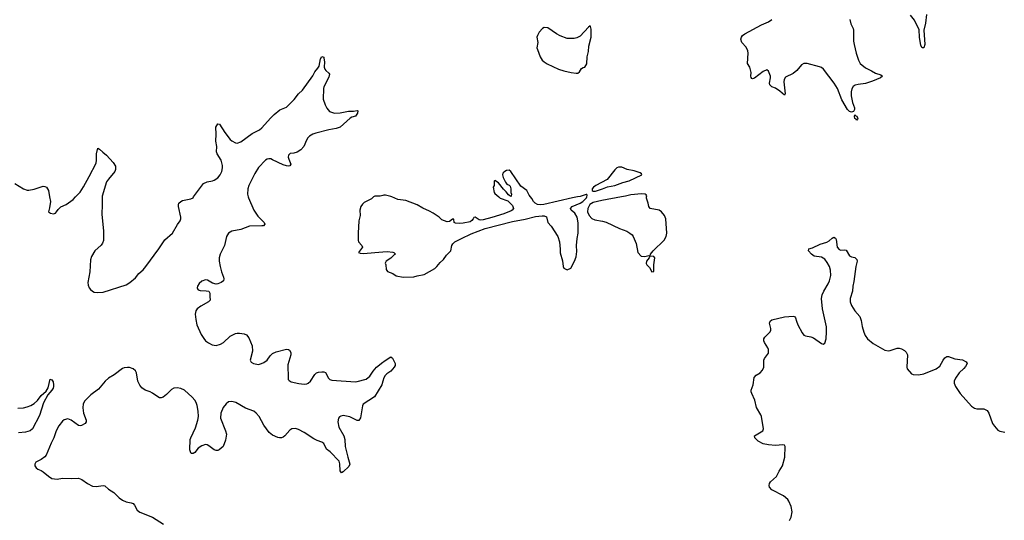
# Model space of a CAD drawing. Header units: inches. Extents: x 1678753 to 1858649, y 384643 to 522370.
# Tile 12 of 91: x 1745885 to 1757042, y 436334 to 442010. Entities that reach past the tile are written whole.
import ezdxf

# ---------------------------------------------------------------- set-up
doc = ezdxf.new("R2010")
doc.units = ezdxf.units.IN
doc.header["$MEASUREMENT"] = 0
for name, color, linetype in [('B7443', 7, 'Continuous'), ('B7444', 7, 'Continuous'), ('B7453', 7, 'Continuous'), ('B7454', 7, 'Continuous')]:
    doc.layers.add(name, color=color, linetype=linetype)

msp = doc.modelspace()

# ---------------------------------------------------------------- linework, layer by layer
at = {"layer": 'B7443', "color": 6}
for points, elevation in [([(1746224, 440000), (1746233, 439950), (1746224, 439876), (1746212, 439830), (1746235, 439815), (1746270, 439807), (1746290, 439816), (1746304, 439830), (1746322, 439858), (1746351, 439889), (1746410, 439913), (1746490, 439969), (1746519, 440000)], 300), ([(1746820, 440000), (1746821, 439910), (1746814, 439806), (1746835, 439610), (1746833, 439507), (1746824, 439476), (1746810, 439454), (1746736, 439390), (1746697, 439323), (1746687, 439287), (1746680, 439150), (1746656, 439030), (1746660, 439000), (1746673, 438970), (1746689, 438949), (1746710, 438931), (1746730, 438922), (1746770, 438916), (1746830, 438919), (1747090, 439005), (1747134, 439030), (1747197, 439083), (1747237, 439130), (1747286, 439174), (1747316, 439210), (1747461, 439410), (1747528, 439512), (1747617, 439590), (1747673, 439687), (1747705, 439730), (1747710, 439750), (1747710, 439770), (1747685, 439890), (1747684, 439910), (1747690, 439930), (1747711, 439949), (1747730, 439959), (1747823, 439977), (1747849, 439991), (1747856, 440000)], 300), ([(1748474, 440000), (1748476, 439990), (1748537, 439850), (1748583, 439783), (1748654, 439710), (1748663, 439690), (1748646, 439674), (1748629, 439671), (1748490, 439667), (1748390, 439632), (1748288, 439610), (1748250, 439590), (1748230, 439550), (1748207, 439450), (1748155, 439350), (1748146, 439310), (1748147, 439270), (1748158, 439210), (1748172, 439150), (1748196, 439090), (1748198, 439070), (1748193, 439050), (1748170, 439028), (1748130, 439013), (1748110, 439011), (1748070, 439024), (1748015, 439055), (1747990, 439059), (1747950, 439046), (1747920, 439020), (1747900, 438990), (1747895, 438970), (1747899, 438959), (1747908, 438948), (1747930, 438941), (1747997, 438937), (1748030, 438930), (1748041, 438910), (1748038, 438870), (1748044, 438830), (1748026, 438810), (1747939, 438761), (1747896, 438730), (1747880, 438710), (1747873, 438670), (1747880, 438610), (1747893, 438550), (1747942, 438442), (1747970, 438396), (1747992, 438370), (1748025, 438345), (1748065, 438325), (1748110, 438316), (1748162, 438330), (1748193, 438350), (1748270, 438422), (1748330, 438453), (1748350, 438457), (1748376, 438456), (1748430, 438448), (1748456, 438436), (1748481, 438401), (1748520, 438310), (1748525, 438250), (1748496, 438150), (1748507, 438127), (1748533, 438110), (1748590, 438102), (1748627, 438110), (1748650, 438122), (1748688, 438150), (1748723, 438197), (1748750, 438224), (1748790, 438245), (1748910, 438273), (1748930, 438270), (1748943, 438263), (1748957, 438237), (1748959, 438210), (1748925, 438095), (1748927, 437947), (1748929, 437929), (1748937, 437917), (1748962, 437902), (1749050, 437884), (1749110, 437879), (1749138, 437882), (1749153, 437887), (1749180, 437910), (1749230, 437986), (1749250, 438006), (1749270, 438014), (1749310, 438017), (1749330, 438017), (1749350, 438009), (1749385, 437945), (1749400, 437930), (1749421, 437921), (1749690, 437904), (1749710, 437906), (1749810, 437933), (1749852, 437968), (1749890, 438023), (1749930, 438069), (1750000, 438126)], 300), ([(1749894, 440000), (1749890, 439998), (1749870, 439978), (1749790, 439938), (1749770, 439918), (1749751, 439890), (1749741, 439850), (1749745, 439790), (1749727, 439730), (1749721, 439590), (1749721, 439510), (1749726, 439490), (1749762, 439450), (1749771, 439430), (1749723, 439370), (1749742, 439362), (1749778, 439358), (1750000, 439377)], 400), ([(1750000, 437911), (1749988, 437870), (1749907, 437733), (1749779, 437650), (1749768, 437630), (1749746, 437494), (1749730, 437465), (1749710, 437464), (1749626, 437506), (1749570, 437519), (1749550, 437521), (1749525, 437515), (1749510, 437508), (1749496, 437490), (1749490, 437450), (1749502, 437390), (1749558, 437290), (1749571, 437251), (1749574, 437170), (1749603, 437050), (1749628, 436972), (1749616, 436944), (1749550, 436882), (1749530, 436873), (1749515, 436895), (1749514, 436974), (1749504, 437004), (1749403, 437110), (1749362, 437142), (1749330, 437205), (1749310, 437219), (1749257, 437237), (1749217, 437257), (1749110, 437330), (1749045, 437365), (1749010, 437376), (1748970, 437371), (1748946, 437354), (1748890, 437291), (1748870, 437276), (1748850, 437270), (1748830, 437269), (1748810, 437274), (1748750, 437298), (1748711, 437331), (1748680, 437370), (1748650, 437413), (1748599, 437510), (1748563, 437550), (1748538, 437570), (1748445, 437605), (1748335, 437670), (1748290, 437681), (1748250, 437677), (1748224, 437656), (1748189, 437611), (1748166, 437550), (1748161, 437490), (1748219, 437350), (1748228, 437310), (1748217, 437243), (1748189, 437171), (1748147, 437133), (1748130, 437124), (1748110, 437124), (1748090, 437134), (1748030, 437179), (1748010, 437191), (1747990, 437194), (1747950, 437178), (1747908, 437152), (1747870, 437102), (1747850, 437092), (1747830, 437093), (1747819, 437110), (1747813, 437133), (1747818, 437250), (1747823, 437270), (1747877, 437383), (1747904, 437470), (1747910, 437510), (1747908, 437570), (1747896, 437637), (1747886, 437670), (1747870, 437696), (1747840, 437730), (1747753, 437810), (1747710, 437829), (1747670, 437835), (1747630, 437830), (1747604, 437816), (1747550, 437760), (1747510, 437731), (1747490, 437723), (1747470, 437724), (1747450, 437732), (1747390, 437775), (1747362, 437790), (1747308, 437808), (1747270, 437837), (1747246, 437866), (1747225, 437910), (1747207, 438007), (1747199, 438030), (1747170, 438052), (1747130, 438065), (1747107, 438067), (1747070, 438063), (1747050, 438055), (1746956, 437984), (1746890, 437945), (1746854, 437910), (1746778, 437822), (1746690, 437755), (1746624, 437690), (1746606, 437654), (1746601, 437610), (1746610, 437550), (1746637, 437470), (1746638, 437450), (1746626, 437430), (1746586, 437410), (1746570, 437406), (1746550, 437409), (1746470, 437469), (1746430, 437484), (1746390, 437472), (1746370, 437456), (1746330, 437405), (1746298, 437350), (1746273, 437270), (1746242, 437210), (1746186, 437074), (1746170, 437055), (1746130, 437025), (1746068, 436992), (1746056, 436970), (1746058, 436950), (1746070, 436929), (1746090, 436914), (1746130, 436898), (1746150, 436885), (1746210, 436835), (1746250, 436809), (1746310, 436801), (1746370, 436810), (1746470, 436806), (1746550, 436810), (1746590, 436795), (1746652, 436750), (1746710, 436720), (1746750, 436717), (1746830, 436727), (1746850, 436724), (1746890, 436688), (1746950, 436650), (1747012, 436590), (1747050, 436561), (1747090, 436542), (1747150, 436533), (1747170, 436525), (1747186, 436506), (1747217, 436450), (1747245, 436425), (1747390, 436368), (1747514, 436290)], 300), ([(1745865, 437605), (1745930, 437610), (1745970, 437619), (1746010, 437634), (1746050, 437658), (1746087, 437693), (1746130, 437748), (1746184, 437796), (1746206, 437834), (1746230, 437932), (1746250, 437927), (1746263, 437903), (1746269, 437870), (1746270, 437850), (1746263, 437830), (1746250, 437808), (1746205, 437755), (1746156, 437664), (1746110, 437522), (1746031, 437370), (1746003, 437350), (1745950, 437332), (1745870, 437327)], 200)]:
    msp.add_lwpolyline(points, dxfattribs=dict(at, elevation=elevation))
at = {"layer": 'B7444', "color": 6}
for points, elevation in [([(1747856, 440000), (1747969, 440151), (1748010, 440172), (1748070, 440182), (1748090, 440190), (1748130, 440218), (1748158, 440250), (1748177, 440290), (1748185, 440330), (1748184, 440356), (1748170, 440417), (1748121, 440490), (1748117, 440510), (1748118, 440570), (1748106, 440634), (1748112, 440712), (1748108, 440790), (1748130, 440830), (1748150, 440825), (1748209, 440729), (1748270, 440652), (1748290, 440635), (1748330, 440614), (1748350, 440611), (1748390, 440624), (1748521, 440719), (1748601, 440759), (1748630, 440783), (1748726, 440894), (1748770, 440934), (1748834, 440986), (1748910, 441017), (1748997, 441103), (1749043, 441170), (1749088, 441212), (1749207, 441373), (1749230, 441417), (1749262, 441458), (1749277, 441483), (1749295, 441565), (1749310, 441592), (1749330, 441583), (1749332, 441572), (1749339, 441530), (1749336, 441470), (1749342, 441450), (1749354, 441434), (1749390, 441403), (1749396, 441390), (1749390, 441359), (1749331, 441250), (1749327, 441230), (1749325, 441110), (1749345, 441045), (1749365, 441005), (1749395, 440970), (1749451, 440951), (1749515, 440955), (1749610, 440974), (1749669, 440971), (1749710, 440981), (1749715, 440975), (1749713, 440950), (1749690, 440916), (1749650, 440906), (1749630, 440892), (1749516, 440790), (1749470, 440775), (1749390, 440762), (1749239, 440721), (1749208, 440710), (1749170, 440688), (1749150, 440670), (1749135, 440645), (1749103, 440570), (1749070, 440535), (1749030, 440508), (1748990, 440496), (1748949, 440491), (1748930, 440475), (1748929, 440451), (1748934, 440430), (1748958, 440370), (1748947, 440353), (1748931, 440349), (1748910, 440352), (1748870, 440363), (1748750, 440422), (1748730, 440431), (1748710, 440432), (1748690, 440427), (1748670, 440416), (1748590, 440335), (1748550, 440267), (1748481, 440130), (1748471, 440090), (1748468, 440030), (1748474, 440000)], 300), ([(1746519, 440000), (1746570, 440053), (1746610, 440116), (1746672, 440230), (1746750, 440384), (1746756, 440416), (1746755, 440490), (1746770, 440551), (1746790, 440543), (1746826, 440506), (1746870, 440473), (1746945, 440390), (1746969, 440350), (1746970, 440310), (1746962, 440290), (1746890, 440201), (1746870, 440170), (1746820, 440010), (1746820, 440000)], 300), ([(1745830, 440154), (1745927, 440090), (1745970, 440078), (1745990, 440077), (1746050, 440088), (1746150, 440121), (1746170, 440119), (1746189, 440109), (1746211, 440072), (1746224, 440000)], 300), ([(1750000, 440018), (1749970, 440009), (1749910, 440008), (1749894, 440000)], 400)]:
    msp.add_lwpolyline(points, dxfattribs=dict(at, elevation=elevation))
at = {"layer": 'B7453', "color": 6}
for points, elevation in [([(1750000, 439377), (1750050, 439381), (1750115, 439375), (1750125, 439370), (1750142, 439350), (1750133, 439347), (1750090, 439305), (1750039, 439270), (1750027, 439250), (1750034, 439230), (1750036, 439176), (1750054, 439154), (1750113, 439133), (1750150, 439107), (1750229, 439091), (1750350, 439095), (1750390, 439107), (1750470, 439122), (1750589, 439190), (1750613, 439210), (1750650, 439255), (1750689, 439290), (1750720, 439340), (1750769, 439390), (1750781, 439450), (1750793, 439470), (1750817, 439490), (1750892, 439530), (1751000, 439580), (1751158, 439642), (1751470, 439720), (1751612, 439748), (1751730, 439778), (1751806, 439786), (1751830, 439784), (1751853, 439773), (1751871, 439710), (1751908, 439668), (1751983, 439550), (1752002, 439490), (1752011, 439409), (1752008, 439368), (1752035, 439275), (1752042, 439210), (1752052, 439192), (1752090, 439172), (1752130, 439192), (1752173, 439270), (1752190, 439322), (1752199, 439381), (1752196, 439450), (1752201, 439530), (1752215, 439590), (1752212, 439708), (1752204, 439770), (1752177, 439817), (1752135, 439850), (1752125, 439870), (1752147, 439893), (1752238, 439930), (1752268, 439950), (1752308, 439990), (1752311, 440000)], 400), ([(1751314, 440000), (1751330, 439986), (1751416, 439956), (1751470, 439901), (1751479, 439870), (1751465, 439850), (1751456, 439844), (1751371, 439809), (1751234, 439766), (1751138, 439742), (1751110, 439737), (1751090, 439740), (1751048, 439772), (1751030, 439766), (1751024, 439750), (1751010, 439731), (1750990, 439719), (1750910, 439703), (1750870, 439698), (1750822, 439702), (1750809, 439710), (1750806, 439746), (1750790, 439748), (1750757, 439723), (1750730, 439717), (1750670, 439739), (1750637, 439770), (1750570, 439815), (1750530, 439838), (1750452, 439872), (1750390, 439909), (1750259, 439959), (1750170, 439969), (1750102, 440000)], 400), ([(1752205, 440000), (1752151, 439991), (1751824, 439916), (1751790, 439911), (1751754, 439914), (1751728, 439928), (1751709, 439950), (1751690, 439982), (1751675, 440000)], 400), ([(1752706, 440000), (1752481, 439959), (1752384, 439936), (1752345, 439915), (1752324, 439870), (1752321, 439830), (1752337, 439790), (1752370, 439754), (1752401, 439741), (1752490, 439726), (1752530, 439712), (1752682, 439642), (1752765, 439610), (1752800, 439590), (1752825, 439570), (1752838, 439550), (1752872, 439472), (1752891, 439370), (1752928, 439328), (1752970, 439326), (1753015, 439335), (1753028, 439332), (1753033, 439350), (1753065, 439390), (1753188, 439510), (1753211, 439550), (1753219, 439590), (1753206, 439750), (1753190, 439788), (1753157, 439830), (1753131, 439851), (1753029, 439870), (1753014, 439890), (1753008, 439930), (1752987, 439987), (1752989, 440000)], 400), ([(1754607, 436330), (1754627, 436370), (1754637, 436430), (1754628, 436490), (1754602, 436550), (1754589, 436570), (1754542, 436610), (1754410, 436679), (1754383, 436710), (1754378, 436730), (1754381, 436750), (1754393, 436770), (1754460, 436830), (1754490, 436890), (1754530, 436950), (1754556, 437050), (1754560, 437170), (1754550, 437187), (1754531, 437191), (1754450, 437181), (1754370, 437188), (1754310, 437199), (1754253, 437230), (1754215, 437270), (1754210, 437291), (1754307, 437350), (1754315, 437370), (1754291, 437510), (1754284, 437530), (1754234, 437614), (1754216, 437696), (1754181, 437770), (1754174, 437790), (1754174, 437810), (1754197, 437870), (1754208, 437952), (1754230, 437979), (1754275, 438005), (1754304, 438036), (1754318, 438070), (1754319, 438150), (1754324, 438170), (1754371, 438230), (1754372, 438272), (1754364, 438290), (1754325, 438350), (1754316, 438370), (1754317, 438390), (1754330, 438410), (1754388, 438470), (1754395, 438490), (1754395, 438510), (1754380, 438570), (1754389, 438590), (1754410, 438607), (1754550, 438639), (1754648, 438648), (1754664, 438644), (1754676, 438630), (1754686, 438590), (1754703, 438550), (1754750, 438458), (1754770, 438433), (1754790, 438425), (1754850, 438414), (1754881, 438401), (1754970, 438338), (1754990, 438330), (1755010, 438343), (1755022, 438390), (1755029, 438470), (1755028, 438528), (1754982, 438730), (1754971, 438850), (1754979, 438890), (1754996, 438930), (1755047, 439013), (1755061, 439050), (1755075, 439110), (1755073, 439170), (1755061, 439210), (1755037, 439257), (1755010, 439296), (1754970, 439316), (1754887, 439327), (1754858, 439350), (1754822, 439390), (1754828, 439410), (1754870, 439421), (1754954, 439466), (1755033, 439487), (1755058, 439502), (1755090, 439532), (1755110, 439542), (1755130, 439534), (1755138, 439518), (1755149, 439430), (1755170, 439404), (1755190, 439397), (1755230, 439401), (1755250, 439395), (1755290, 439334), (1755310, 439322), (1755350, 439313), (1755371, 439291), (1755374, 439270), (1755360, 439210), (1755338, 439042), (1755326, 438990), (1755322, 438930), (1755297, 438850), (1755295, 438810), (1755310, 438770), (1755350, 438710), (1755404, 438644), (1755419, 438599), (1755431, 438530), (1755450, 438468), (1755467, 438430), (1755494, 438390), (1755558, 438338), (1755690, 438262), (1755730, 438255), (1755750, 438257), (1755830, 438285), (1755850, 438287), (1755879, 438279), (1755910, 438260), (1755930, 438240), (1755944, 438210), (1755937, 438070), (1755943, 438050), (1755990, 437996), (1756010, 437985), (1756070, 437984), (1756130, 437995), (1756270, 438051), (1756310, 438080), (1756350, 438150), (1756370, 438176), (1756390, 438190), (1756410, 438192), (1756483, 438163), (1756570, 438152), (1756610, 438130), (1756620, 438110), (1756602, 438078), (1756585, 438055), (1756530, 438007), (1756490, 437945), (1756476, 437910), (1756476, 437890), (1756490, 437851), (1756543, 437770), (1756669, 437629), (1756704, 437604), (1756730, 437596), (1756810, 437597), (1756850, 437578), (1756868, 437548), (1756909, 437430), (1756930, 437400), (1756970, 437355), (1756990, 437344), (1757050, 437334)], 300), ([(1750000, 438126), (1750010, 438135), (1750070, 438177), (1750090, 438186), (1750110, 438171), (1750139, 438110), (1750140, 438090), (1750130, 438070), (1750090, 438023), (1750044, 437996), (1750025, 437975), (1750011, 437949), (1750000, 437911)], 300)]:
    msp.add_lwpolyline(points, dxfattribs=dict(at, elevation=elevation))
at = {"layer": 'B7453', "color": 6, "elevation": 400}
msp.add_lwpolyline([(1753031, 439329), (1753020, 439320), (1753017, 439310), (1752989, 439271), (1752984, 439244), (1752991, 439230), (1753020, 439200), (1753050, 439152), (1753070, 439154), (1753072, 439232), (1753081, 439310), (1753070, 439325)], close=True, dxfattribs=at)
at = {"layer": 'B7454', "color": 6}
for points, elevation in [([(1756160, 442070), (1756149, 441970), (1756131, 441889), (1756141, 441730), (1756130, 441690), (1756110, 441690), (1756096, 441716), (1756083, 441810), (1756076, 441896), (1756024, 442004), (1755980, 442060)], 300), ([(1755293, 442010), (1755302, 441962), (1755329, 441910), (1755334, 441890), (1755335, 441765), (1755340, 441730), (1755364, 441630), (1755389, 441550), (1755410, 441513), (1755470, 441464), (1755539, 441430), (1755583, 441403), (1755644, 441384), (1755661, 441370), (1755639, 441350), (1755550, 441311), (1755470, 441287), (1755385, 441275), (1755353, 441267), (1755329, 441251), (1755314, 441226), (1755306, 441190), (1755308, 441148), (1755322, 441070), (1755344, 441010), (1755345, 440990), (1755333, 440967), (1755310, 440961), (1755290, 440970), (1755267, 440990), (1755202, 441102), (1755151, 441230), (1755115, 441290), (1754994, 441450), (1754970, 441468), (1754950, 441475), (1754810, 441512), (1754770, 441512), (1754744, 441496), (1754690, 441432), (1754650, 441399), (1754564, 441356), (1754548, 441332), (1754543, 441303), (1754560, 441170), (1754550, 441153), (1754500, 441200), (1754450, 441232), (1754409, 441250), (1754387, 441270), (1754380, 441290), (1754394, 441350), (1754392, 441370), (1754370, 441425), (1754350, 441441), (1754310, 441422), (1754210, 441346), (1754190, 441337), (1754182, 441342), (1754175, 441355), (1754171, 441370), (1754175, 441410), (1754158, 441470), (1754132, 441512), (1754139, 441630), (1754136, 441656), (1754117, 441697), (1754070, 441750), (1754058, 441790), (1754063, 441810), (1754076, 441830), (1754101, 441850), (1754290, 441951), (1754370, 441984), (1754407, 442010)], 300), ([(1751675, 440000), (1751659, 440019), (1751633, 440073), (1751562, 440122), (1751450, 440289), (1751430, 440303), (1751401, 440299), (1751370, 440281), (1751359, 440270), (1751355, 440250), (1751362, 440222), (1751390, 440166), (1751406, 440146), (1751433, 440133), (1751443, 440123), (1751451, 440091), (1751451, 440051), (1751458, 440030), (1751454, 440010), (1751450, 440006), (1751423, 440023), (1751399, 440059), (1751367, 440087), (1751310, 440159), (1751270, 440186), (1751262, 440178), (1751262, 440130), (1751252, 440110), (1751261, 440050), (1751270, 440038), (1751314, 440000)], 400), ([(1750102, 440000), (1750090, 440005), (1750030, 440021), (1750010, 440021), (1750000, 440018)], 400), ([(1752311, 440000), (1752315, 440015), (1752310, 440026), (1752306, 440026), (1752235, 440005), (1752205, 440000)], 400), ([(1752989, 440000), (1752991, 440011), (1752983, 440023), (1752971, 440031), (1752930, 440035), (1752810, 440024), (1752750, 440008), (1752706, 440000)], 400)]:
    msp.add_lwpolyline(points, dxfattribs=dict(at, elevation=elevation))
for points, elevation in [([(1752350, 441938), (1752330, 441924), (1752238, 441822), (1752198, 441802), (1752170, 441797), (1752090, 441797), (1752010, 441827), (1751969, 441849), (1751870, 441916), (1751830, 441921), (1751810, 441909), (1751770, 441868), (1751751, 441830), (1751746, 441810), (1751755, 441750), (1751747, 441690), (1751751, 441670), (1751784, 441590), (1751807, 441550), (1751827, 441530), (1751861, 441510), (1751990, 441448), (1752050, 441428), (1752134, 441410), (1752190, 441403), (1752210, 441405), (1752230, 441418), (1752250, 441456), (1752270, 441467), (1752290, 441471), (1752310, 441510), (1752316, 441590), (1752330, 441650), (1752336, 441710), (1752359, 441810), (1752362, 441902), (1752354, 441934)], 400), ([(1755370, 440869), (1755362, 440882), (1755349, 440891), (1755344, 440910), (1755349, 440931), (1755360, 440920), (1755370, 440916), (1755381, 440890), (1755380, 440880)], 300), ([(1752670, 440338), (1752650, 440329), (1752630, 440309), (1752544, 440196), (1752414, 440130), (1752389, 440110), (1752373, 440090), (1752371, 440071), (1752385, 440065), (1752410, 440065), (1752490, 440090), (1752546, 440114), (1752630, 440130), (1752718, 440162), (1752790, 440183), (1752934, 440250), (1752930, 440262), (1752915, 440275), (1752850, 440297), (1752770, 440312), (1752710, 440336)], 400)]:
    msp.add_lwpolyline(points, close=True, dxfattribs=dict(at, elevation=elevation))

doc.saveas('drawing.dxf')
